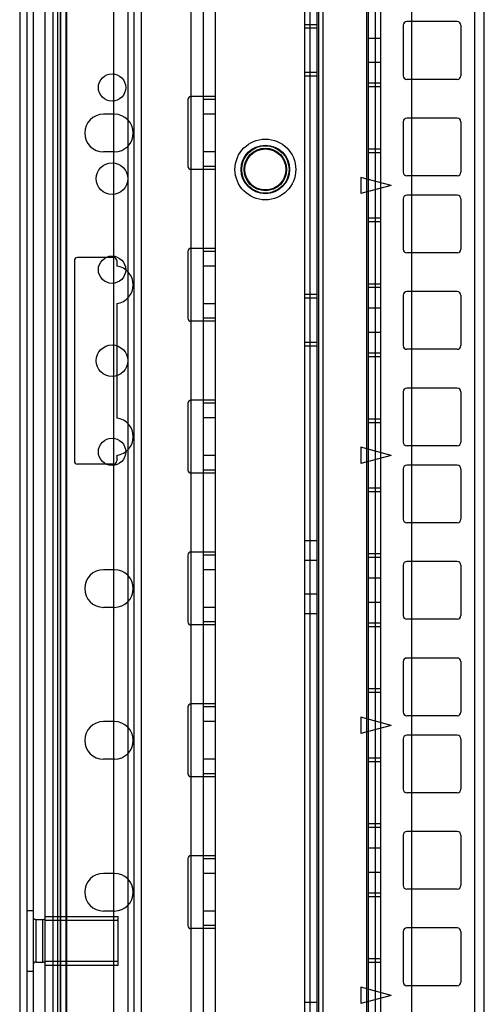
# Model space of a CAD drawing. Header units: millimetres. Extents: x 207 to 812, y 101 to 1295.
# Tile 4 of 55: x 209 to 285, y 263 to 425. Entities that reach past the tile are written whole.
import ezdxf

# ---------------------------------------------------------------- set-up
doc = ezdxf.new("R2010")
doc.units = ezdxf.units.MM
doc.header["$LTSCALE"] = 91.508876
doc.layers.get('0').update_dxf_attribs({"linetype": 'CONTINUOUS'})

msp = doc.modelspace()

# ---------------------------------------------------------------- linework, layer by layer
at = {"color": 7, "linetype": 'Continuous'}
for p, q in [((214.19, 1293.52), (214.19, 151.52)), ((214.94, 1293.52), (214.94, 118.52)), ((215.39, 1293.52), (215.39, 151.52)), ((216.39, 151.52), (216.39, 1293.52)), ((210.94, 1292.02), (210.94, 120.02)), ((212.94, 277.02), (212.94, 1292.02)), ((214.24, 150.02), (214.24, 1292.02)), ((215.44, 1292.02), (215.44, 150.02)), ((216.44, 1292.02), (216.44, 150.02)), ((226.54, 1291.02), (226.54, 123.02)), ((227.54, 1291.02), (227.54, 123.02)), ((228.74, 1291.02), (228.74, 123.02)), ((236.94, 1292.02), (236.94, 120.02)), ((238.94, 1292.02), (238.94, 120.02)), ((240.94, 1292.02), (240.94, 120.02)), ((208.74, 1289.82), (208.74, 123.02)), ((209.94, 1289.82), (209.94, 123.02)), ((273.24, 1257.02), (273.24, 185.02)), ((224.24, 191.52), (224.24, 1250.52)), ((255.64, 1243.88), (255.64, 173.18)), ((256.52, 1243.88), (256.52, 173.18)), ((257.64, 1243.88), (257.64, 173.18)), ((257.93, 1243.88), (257.93, 173.18)), ((258.64, 1243.88), (258.64, 173.18)), ((265.85, 1243.88), (265.85, 173.18)), ((266.14, 1243.88), (266.14, 173.18)), ((267.26, 1243.88), (267.26, 173.18)), ((268.14, 1243.88), (268.14, 173.18)), ((285.24, 197.02), (285.24, 1245.02)), ((283.64, 1240.88), (283.64, 176.18)), ((224.19, 1016.02), (224.19, 226.67)), ((257.64, 423.86), (255.64, 423.86)), ((257.64, 423.26), (255.64, 423.26)), ((271.89, 423.76), (271.89, 415.46)), ((280.79, 424.36), (272.49, 424.36)), ((281.39, 423.76), (281.39, 415.46)), ((268.14, 421.61), (266.14, 421.61)), ((268.14, 417.61), (266.14, 417.61)), ((257.64, 415.96), (255.64, 415.96)), ((257.64, 415.36), (255.64, 415.36)), ((268.14, 414.21), (266.14, 414.21)), ((268.14, 413.61), (266.14, 413.61)), ((280.79, 414.86), (272.49, 414.86)), ((240.94, 412.02), (236.94, 412.02)), ((236.44, 411.52), (236.44, 400.52)), ((240.94, 411.52), (238.94, 411.52)), ((224.34, 409.12), (222.54, 409.12)), ((240.94, 409.12), (238.94, 409.12)), ((271.89, 407.88), (271.89, 399.58)), ((280.79, 408.48), (272.49, 408.48)), ((281.39, 407.88), (281.39, 399.58)), ((224.34, 402.92), (222.54, 402.92)), ((240.94, 402.92), (238.94, 402.92)), ((268.14, 403.38), (266.14, 403.38)), ((268.14, 402.78), (266.14, 402.78)), ((240.94, 400.52), (238.94, 400.52)), ((240.94, 400.02), (236.94, 400.02)), ((280.79, 398.98), (272.49, 398.98)), ((269.89, 397.38), (264.89, 398.72)), ((264.89, 398.72), (264.89, 396.04)), ((269.89, 397.38), (264.89, 396.04)), ((280.79, 395.78), (272.49, 395.78)), ((271.89, 395.18), (271.89, 386.88)), ((281.39, 395.18), (281.39, 386.88)), ((268.14, 391.98), (266.14, 391.98)), ((268.14, 391.38), (266.14, 391.38)), ((236.44, 386.52), (236.44, 375.52)), ((240.94, 387.02), (236.94, 387.02)), ((240.94, 386.52), (238.94, 386.52)), ((280.79, 386.28), (272.49, 386.28)), ((217.74, 385.02), (217.74, 352.02)), ((224.24, 385.52), (218.24, 385.52)), ((224.74, 385.02), (224.74, 384.09)), ((240.94, 384.12), (238.94, 384.12)), ((268.14, 381.16), (266.14, 381.16)), ((257.64, 379.41), (255.64, 379.41)), ((268.14, 380.56), (266.14, 380.56)), ((280.79, 379.91), (272.49, 379.91)), ((224.74, 377.94), (224.74, 359.09)), ((240.94, 377.92), (238.94, 377.92)), ((257.64, 378.81), (255.64, 378.81)), ((271.89, 379.31), (271.89, 371.01)), ((281.39, 379.31), (281.39, 371.01)), ((268.14, 377.16), (266.14, 377.16)), ((240.94, 375.02), (236.94, 375.02)), ((240.94, 375.52), (238.94, 375.52)), ((268.14, 373.16), (266.14, 373.16)), ((257.64, 371.51), (255.64, 371.51)), ((257.64, 370.91), (255.64, 370.91)), ((268.14, 369.76), (266.14, 369.76)), ((280.79, 370.41), (272.49, 370.41)), ((268.14, 369.16), (266.14, 369.16)), ((271.89, 363.43), (271.89, 355.13)), ((280.79, 364.03), (272.49, 364.03)), ((281.39, 363.43), (281.39, 355.13)), ((240.94, 362.02), (236.94, 362.02)), ((236.44, 361.52), (236.44, 350.52)), ((240.94, 361.52), (238.94, 361.52)), ((240.94, 359.12), (238.94, 359.12)), ((268.14, 358.93), (266.14, 358.93)), ((268.14, 358.33), (266.14, 358.33)), ((269.89, 352.93), (264.89, 354.27)), ((264.89, 354.27), (264.89, 351.59)), ((280.79, 354.53), (272.49, 354.53)), ((224.74, 352.94), (224.74, 352.02)), ((240.94, 352.92), (238.94, 352.92)), ((269.89, 352.93), (264.89, 351.59)), ((224.24, 351.52), (218.24, 351.52)), ((240.94, 350.52), (238.94, 350.52)), ((271.89, 350.73), (271.89, 342.43)), ((280.79, 351.33), (272.49, 351.33)), ((281.39, 350.73), (281.39, 342.43)), ((240.94, 350.02), (236.94, 350.02)), ((268.14, 347.53), (266.14, 347.53)), ((268.14, 346.93), (266.14, 346.93)), ((280.79, 341.83), (272.49, 341.83)), ((257.64, 338.86), (255.64, 338.86)), ((236.44, 336.52), (236.44, 325.52)), ((240.94, 337.02), (236.94, 337.02)), ((240.94, 336.52), (238.94, 336.52)), ((257.64, 335.61), (255.64, 335.61)), ((268.14, 336.71), (266.14, 336.71)), ((268.14, 336.11), (266.14, 336.11)), ((224.34, 334.12), (222.54, 334.12)), ((240.94, 334.12), (238.94, 334.12)), ((271.89, 334.86), (271.89, 326.56)), ((280.79, 335.46), (272.49, 335.46)), ((281.39, 334.86), (281.39, 326.56)), ((268.14, 332.71), (266.14, 332.71)), ((257.64, 330.11), (255.64, 330.11)), ((224.34, 327.92), (222.54, 327.92)), ((240.94, 327.92), (238.94, 327.92)), ((268.14, 328.71), (266.14, 328.71)), ((257.64, 326.86), (255.64, 326.86)), ((280.79, 325.96), (272.49, 325.96)), ((240.94, 325.02), (236.94, 325.02)), ((240.94, 325.52), (238.94, 325.52)), ((268.14, 325.31), (266.14, 325.31)), ((268.14, 324.71), (266.14, 324.71)), ((280.79, 319.58), (272.49, 319.58)), ((271.89, 318.98), (271.89, 310.68)), ((281.39, 318.98), (281.39, 310.68)), ((268.14, 314.48), (266.14, 314.48)), ((268.14, 313.88), (266.14, 313.88)), ((236.44, 311.52), (236.44, 300.52)), ((240.94, 312.02), (236.94, 312.02)), ((240.94, 311.52), (238.94, 311.52)), ((269.89, 308.48), (264.89, 309.82)), ((264.89, 309.82), (264.89, 307.14)), ((280.79, 310.08), (272.49, 310.08)), ((224.34, 309.12), (222.54, 309.12)), ((240.94, 309.12), (238.94, 309.12)), ((269.89, 308.48), (264.89, 307.14)), ((280.79, 306.88), (272.49, 306.88)), ((271.89, 306.28), (271.89, 297.98)), ((281.39, 306.28), (281.39, 297.98)), ((224.34, 302.92), (222.54, 302.92)), ((240.94, 302.92), (238.94, 302.92)), ((268.14, 303.08), (266.14, 303.08)), ((268.14, 302.48), (266.14, 302.48)), ((240.94, 300.02), (236.94, 300.02)), ((240.94, 300.52), (238.94, 300.52)), ((280.79, 297.38), (272.49, 297.38)), ((268.14, 292.26), (266.14, 292.26)), ((268.14, 291.66), (266.14, 291.66)), ((271.89, 290.41), (271.89, 282.11)), ((280.79, 291.01), (272.49, 291.01)), ((281.39, 290.41), (281.39, 282.11)), ((240.94, 287.02), (236.94, 287.02)), ((268.14, 288.26), (266.14, 288.26)), ((236.44, 286.52), (236.44, 275.52)), ((240.94, 286.52), (238.94, 286.52)), ((224.34, 284.12), (222.54, 284.12)), ((240.94, 284.12), (238.94, 284.12)), ((268.14, 284.26), (266.14, 284.26)), ((268.14, 280.86), (266.14, 280.86)), ((280.79, 281.51), (272.49, 281.51)), ((268.14, 280.26), (266.14, 280.26)), ((209.94, 278.02), (210.94, 278.02)), ((224.34, 277.92), (222.54, 277.92)), ((240.94, 277.92), (238.94, 277.92)), ((211.44, 276.52), (212.54, 276.52)), ((211.44, 269.52), (211.44, 276.52)), ((212.54, 269.52), (212.54, 276.52)), ((212.94, 277.02), (224.94, 277.02)), ((212.94, 269.02), (212.94, 277.02)), ((212.94, 276.39), (224.94, 276.39)), ((224.94, 276.39), (224.94, 277.02)), ((224.94, 269.64), (224.94, 276.39)), ((240.94, 275.02), (236.94, 275.02)), ((240.94, 275.52), (238.94, 275.52)), ((271.89, 274.53), (271.89, 266.23)), ((280.79, 275.13), (272.49, 275.13)), ((281.39, 274.53), (281.39, 266.23)), ((211.44, 269.52), (212.54, 269.52)), ((212.94, 269.64), (224.94, 269.64)), ((224.94, 269.02), (224.94, 269.64)), ((268.14, 270.03), (266.14, 270.03)), ((268.14, 269.43), (266.14, 269.43)), ((209.94, 268.02), (210.94, 268.02)), ((212.94, 269.02), (224.94, 269.02)), ((212.94, 120.02), (212.94, 269.02)), ((269.89, 264.03), (264.89, 265.37)), ((264.89, 265.37), (264.89, 262.69)), ((280.79, 265.63), (272.49, 265.63)), ((257.64, 262.88), (255.64, 262.88)), ((269.89, 264.03), (264.89, 262.69))]:
    msp.add_line(p, q, dxfattribs=at)
for centre, radius in [((223.94, 413.52), 2.25), ((249.19, 400.02), 5), ((249.19, 400.02), 4), ((249.19, 400.02), 3.9), ((249.19, 400.02), 3.5), ((249.19, 400.02), 3.38), ((223.94, 398.52), 2.6), ((223.94, 383.52), 2.25), ((223.94, 368.52), 2.6), ((223.94, 353.52), 2.25)]:
    msp.add_circle(centre, radius, dxfattribs=at)
for centre, radius, start, end in [((272.49, 423.76), 0.6, 90, 180), ((280.79, 423.76), 0.6, 0, 90), ((272.49, 415.46), 0.6, 180, 270), ((280.79, 415.46), 0.6, 270, 360), ((236.94, 411.52), 0.5, 89.9996, 180), ((222.54, 406.02), 3.1, 90, 270), ((224.34, 406.02), 3.1, 270, 90), ((272.49, 407.88), 0.6, 90, 180), ((280.79, 407.88), 0.6, 0, 90), ((236.94, 400.52), 0.5, 180, 270.0004), ((272.49, 399.58), 0.6, 180, 270), ((280.79, 399.58), 0.6, 270, 360), ((272.49, 395.18), 0.6, 90, 180), ((280.79, 395.18), 0.6, 0, 90), ((236.94, 386.52), 0.5, 89.9996, 180), ((272.49, 386.88), 0.6, 180, 270), ((280.79, 386.88), 0.6, 270, 360), ((218.24, 385.02), 0.5, 90, 180), ((224.24, 385.02), 0.5, 0, 90), ((224.34, 381.02), 3.1, 277.4137, 82.5863), ((272.49, 379.31), 0.6, 90, 180), ((280.79, 379.31), 0.6, 0, 90), ((236.94, 375.52), 0.5, 180, 270.0004), ((272.49, 371.01), 0.6, 180, 270), ((280.79, 371.01), 0.6, 270, 360), ((272.49, 363.43), 0.6, 90, 180), ((280.79, 363.43), 0.6, 0, 90), ((236.94, 361.52), 0.5, 89.9996, 180), ((224.34, 356.02), 3.1, 277.4137, 82.5863), ((272.49, 355.13), 0.6, 180, 270), ((280.79, 355.13), 0.6, 270, 360), ((218.24, 352.02), 0.5, 180, 270), ((224.24, 352.02), 0.5, 270, 360), ((236.94, 350.52), 0.5, 180, 270.0004), ((272.49, 350.73), 0.6, 90, 180), ((280.79, 350.73), 0.6, 0, 90), ((272.49, 342.43), 0.6, 180, 270), ((280.79, 342.43), 0.6, 270, 360), ((236.94, 336.52), 0.5, 89.9996, 180), ((222.54, 331.02), 3.1, 90, 270), ((224.34, 331.02), 3.1, 270, 90), ((272.49, 334.86), 0.6, 90, 180), ((280.79, 334.86), 0.6, 0, 90), ((272.49, 326.56), 0.6, 180, 270), ((280.79, 326.56), 0.6, 270, 360), ((236.94, 325.52), 0.5, 180, 270.0004), ((272.49, 318.98), 0.6, 90, 180), ((280.79, 318.98), 0.6, 0, 90), ((236.94, 311.52), 0.5, 89.9996, 180), ((272.49, 310.68), 0.6, 180, 270), ((280.79, 310.68), 0.6, 270, 360), ((222.54, 306.02), 3.1, 90, 270), ((224.34, 306.02), 3.1, 270, 90), ((272.49, 306.28), 0.6, 90, 180), ((280.79, 306.28), 0.6, 0, 90), ((236.94, 300.52), 0.5, 180, 270.0004), ((272.49, 297.98), 0.6, 180, 270), ((280.79, 297.98), 0.6, 270, 360), ((272.49, 290.41), 0.6, 90, 180), ((280.79, 290.41), 0.6, 0, 90), ((236.94, 286.52), 0.5, 89.9996, 180), ((222.54, 281.02), 3.1, 90, 270), ((224.34, 281.02), 3.1, 270, 90), ((272.49, 282.11), 0.6, 180, 270), ((280.79, 282.11), 0.6, 270, 360), ((211.44, 277.02), 0.5, 180, 270), ((212.54, 276.92), 0.4, 270, 360), ((236.94, 275.52), 0.5, 180, 270.0004), ((272.49, 274.53), 0.6, 90, 180), ((280.79, 274.53), 0.6, 0, 90), ((211.44, 269.02), 0.5, 90, 180), ((212.54, 269.12), 0.4, 0, 90), ((272.49, 266.23), 0.6, 180, 270), ((280.79, 266.23), 0.6, 270, 360)]:
    msp.add_arc(centre, radius, start, end, dxfattribs=at)

doc.saveas('drawing.dxf')
